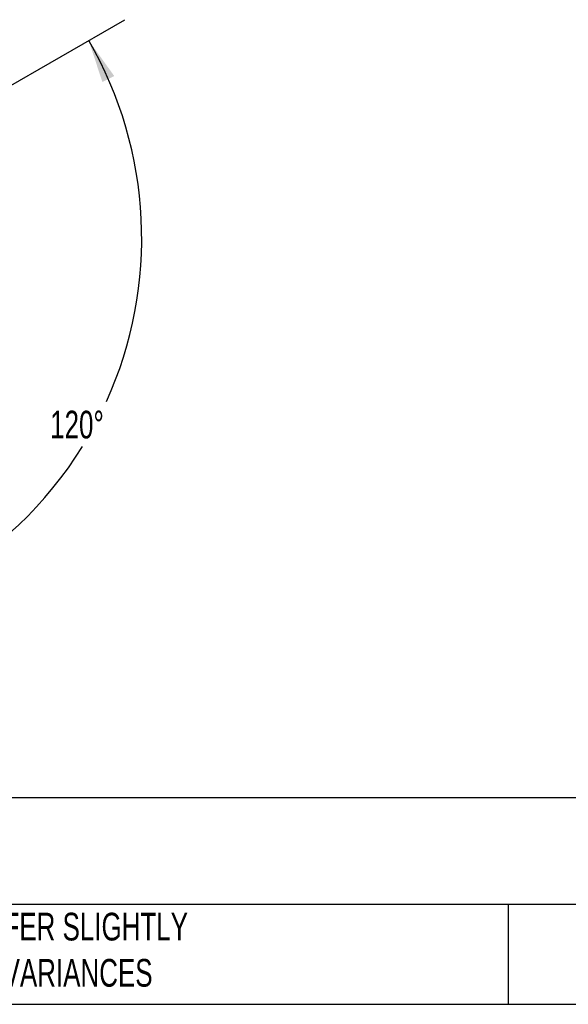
# Model space of a CAD drawing. Header units: millimetres. Extents: x 19 to 819, y 19 to 629.
# Tile 14 of 16: x 250 to 376, y 19 to 245. Entities that reach past the tile are written whole.
import ezdxf

# ---------------------------------------------------------------- set-up
doc = ezdxf.new("R2010")
doc.units = ezdxf.units.MM
doc.header["$LTSCALE"] = 3
doc.linetypes.add('SLD-Solid', pattern=[0])
doc.layers.add('DIMENSIONS', color=140, linetype='SLD-Solid', lineweight=25)
doc.layers.add('TEXT', color=140, linetype='SLD-Solid', lineweight=25)
doc.styles.add('SLDTEXTSTYLE0', font='TXT', dxfattribs={"width": 0.7})
doc.dimstyles.new('SLDDIMSTYLE2', dxfattribs={"dimtxt": 6.474023, "dimasz": 9.906, "dimexe": 0, "dimexo": 0.0625, "dimgap": 1.618506, "dimtad": 0, "dimtih": 1, "dimtoh": 1, "dimdec": 4, "dimlfac": 3, "dimzin": 12, "dimdsep": 46, "dimtxsty": 'SLDTEXTSTYLE0', "dimsah": 1, "dimcen": 0.09, "dimadec": 0, "dimazin": 3, "dimtfac": 1, "dimtdec": 0, "dimtofl": 0, "dimtmove": 0, "dimatfit": 3, "dimfxl": 0, "dimfrac": 2, "dimtolj": 1, "dimtzin": 12, "dimarcsym": 0})

# ---------------------------------------------------------------- blocks, each defined once
blk = doc.blocks.new('_D_5')
at = {"layer": 'DIMENSIONS'}
for p, q in [((220.95, 213.96), (274.06, 244.63)), ((187.34, 155.75), (187.34, 94.42))]:
    blk.add_line(p, q, dxfattribs=at)
for start, end in [(335.6157, 30), (270, 328.2371)]:
    blk.add_arc((187.34, 194.56), 90.61, start, end, dxfattribs=at)
for points in [[(265.81, 239.86), (268.93, 230.34), (271.65, 231.72)], [(187.34, 103.94), (197.31, 102.96), (197.15, 106)]]:
    blk.add_solid(points, dxfattribs=at)
at = {"layer": 'DIMENSIONS', "insert": (256.97, 155.04), "char_height": 6.35, "attachment_point": 1, "style": 'SLDTEXTSTYLE0'}
blk.add_mtext('120°', dxfattribs=at)

msp = doc.modelspace()

# ---------------------------------------------------------------- linework, layer by layer
at = {"layer": 'TEXT'}
for p, q in [((819.15, 66.378323), (19.05, 66.378323)), ((819.15, 41.91), (19.05, 41.91)), ((361.939433, 41.91), (361.939433, 19.05)), ((19.05, 19.05), (819.15, 19.05))]:
    msp.add_line(p, q, dxfattribs=at)

# ---------------------------------------------------------------- texts
at = {"layer": 'TEXT', "insert": (165.357853, 40.022323), "char_height": 6.35, "attachment_point": 1, "style": 'SLDTEXTSTYLE0'}
msp.add_mtext("PART DIMENSIONS MAY DIFFER SLIGHTLY ^JDUE TO MANUFACTURER'S VARIANCES", dxfattribs=at)

# ---------------------------------------------------------------- dimensions: what is measured, and where the dimension line sits
at = {"layer": 'DIMENSIONS'}
dim = msp.add_angular_dim_2l(base=(231.431932, 115.395396), line1=((187.33739, 159.557332), (187.33739, 194.557332)), line2=((217.648279, 212.057332), (187.33739, 194.557332)), dimstyle='SLDDIMSTYLE2', dxfattribs=at)
dim.commit()
dim.dimension.update_dxf_attribs({"geometry": '_D_5', "text_midpoint": (267.33739, 152.002182), "dimtype": 162})

doc.saveas('drawing.dxf')
